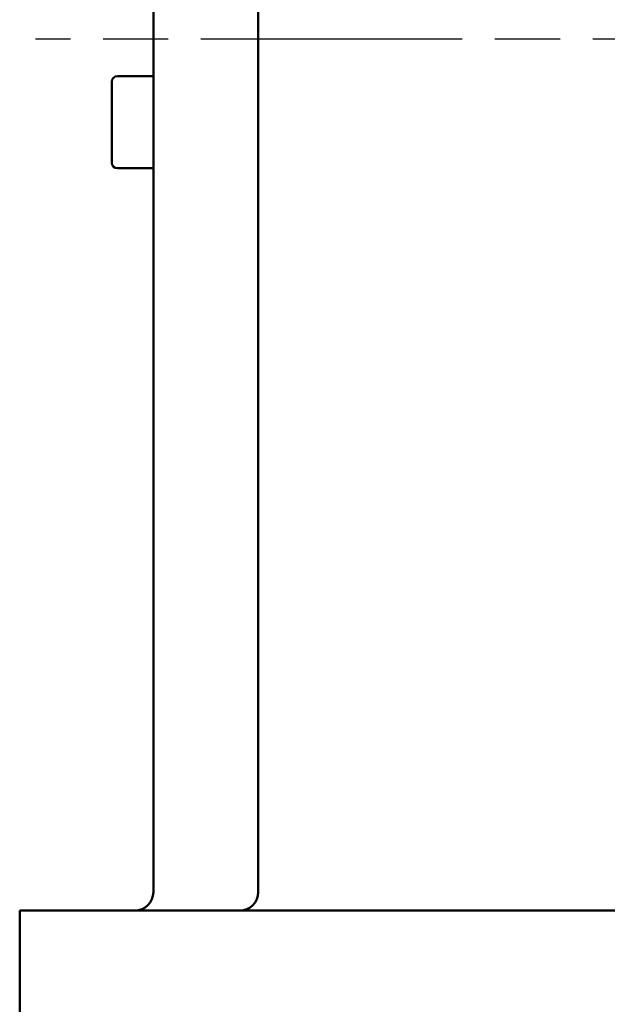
# Model space of a CAD drawing. Header units: millimetres. Extents: x -5840 to 12227, y -347 to 1782.
# Tile 18 of 31: x 1530 to 1594, y 941 to 1048. Entities that reach past the tile are written whole.
import ezdxf

# ---------------------------------------------------------------- set-up
doc = ezdxf.new("R2010")
doc.units = ezdxf.units.MM
doc.header["$LTSCALE"] = 5
doc.linetypes.add('CHAIN', pattern=[0.7087, 0.4724, -0.0591, 0.1181, -0.0591])
doc.layers.add('Видимый контур (ГОСТ)', color=7, linetype='Continuous', lineweight=50)
doc.layers.add('Осевая линия (ГОСТ)', color=7, linetype='Continuous', lineweight=25)

msp = doc.modelspace()

# ---------------------------------------------------------------- linework, layer by layer
at = {"layer": 'Видимый контур (ГОСТ)'}
for p, q in [((1556.033, 953.505), (1556.033, 1124.505)), ((1544.652, 953.505), (1544.652, 1062.283)), ((1540.752, 1042.027), (1544.652, 1042.027)), ((1540.152, 1032.627), (1540.152, 1041.427)), ((1540.752, 1032.027), (1544.652, 1032.027)), ((1530.152, 951.505), (1630.578, 951.505)), ((1530.152, 951.505), (1530.152, 932.505))]:
    msp.add_line(p, q, dxfattribs=at)
for centre, radius, start, end in [((1540.752, 1041.427), 0.6, 90, 180), ((1540.752, 1032.627), 0.6, 180, 270), ((1542.652, 953.505), 2, 270, 0), ((1554.033, 953.505), 2, 270, 0)]:
    msp.add_arc(centre, radius, start, end, dxfattribs=at)
at = {"layer": 'Осевая линия (ГОСТ)', "linetype": 'CHAIN', "ltscale": 11.993792}
msp.add_line((1790.652, 1046.055), (1531.881, 1046.055), dxfattribs=at)

doc.saveas('drawing.dxf')
